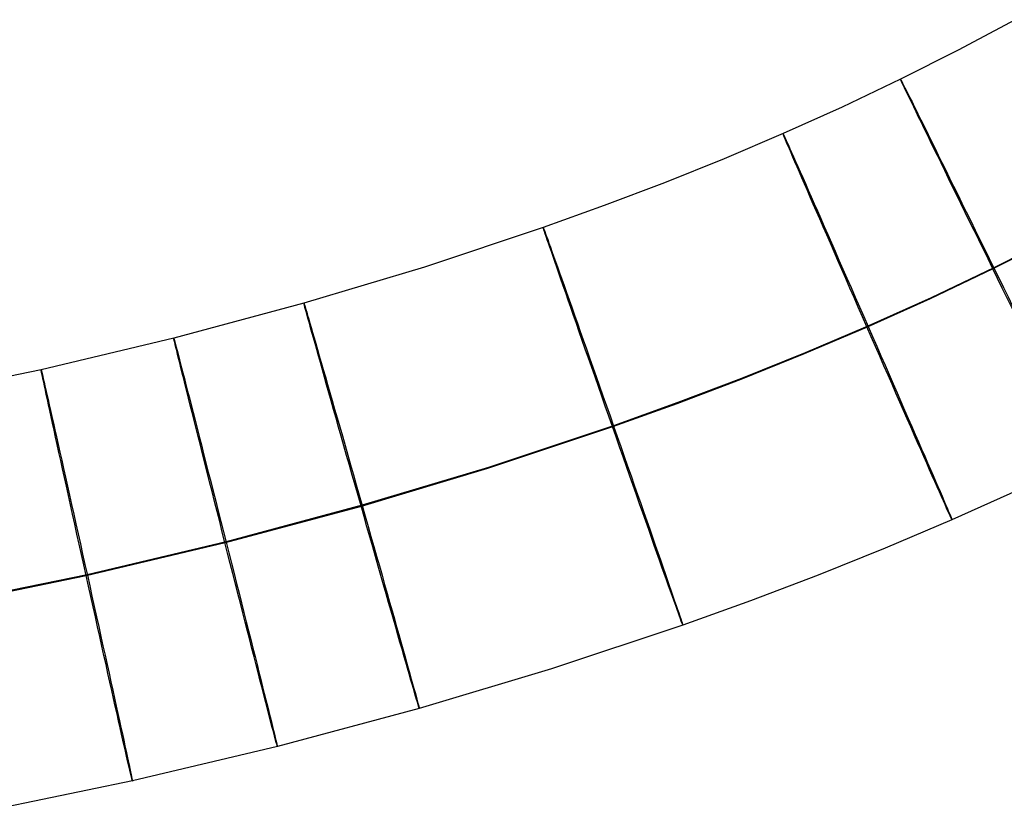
# Model space of a CAD drawing. Extents: x -1634 to -184, y -278 to 263.
# Tile 33 of 242: x -1260 to -1213, y -200 to -162. Entities that reach past the tile are written whole.
import ezdxf

# ---------------------------------------------------------------- set-up
doc = ezdxf.new("R2010")
doc.units = 0
doc.layers.add('PREDEFINITO', color=7, linetype='CONTINUOUS')

msp = doc.modelspace()

# ---------------------------------------------------------------- linework, layer by layer
at = {"layer": 'PREDEFINITO'}
for p, q in [((-1212.62, -161.999, 296.713), (-1215.315, -163.444, 296.722)), ((-1215.315, -163.444, 296.722), (-1218.054, -164.829, 296.731)), ((-1218.054, -164.829, 296.731), (-1220.822, -166.148, 296.74)), ((-1220.822, -166.148, 296.74), (-1223.628, -167.41, 296.749)), ((-1223.628, -167.41, 296.749), (-1226.426, -168.6, 296.758)), ((-1226.426, -168.6, 296.758), (-1229.256, -169.739, 296.767)), ((-1229.256, -169.739, 296.767), (-1232.116, -170.827, 296.776)), ((-1232.116, -170.827, 296.776), (-1235.002, -171.868, 296.785)), ((-1235.002, -171.868, 296.785), (-1240.638, -173.744, 296.802)), ((-1210.678, -172.289, 306.736), (-1213.63, -173.781, 306.746)), ((-1210.718, -172.341, 286.736), (-1213.67, -173.833, 286.746)), ((-1240.638, -173.744, 296.802), (-1246.353, -175.458, 296.819)), ((-1213.67, -173.833, 286.746), (-1216.641, -175.248, 286.755)), ((-1213.63, -173.781, 306.746), (-1216.6, -175.196, 306.755)), ((-1246.353, -175.458, 296.819), (-1252.527, -177.119, 296.838)), ((-1216.641, -175.248, 286.755), (-1219.642, -176.599, 286.765)), ((-1216.6, -175.196, 306.755), (-1219.601, -176.546, 306.765)), ((-1219.642, -176.599, 286.765), (-1222.625, -177.867, 286.775)), ((-1219.601, -176.546, 306.765), (-1222.584, -177.815, 306.775)), ((-1252.527, -177.119, 296.838), (-1258.821, -178.614, 296.856)), ((-1222.625, -177.867, 286.775), (-1225.633, -179.078, 286.784)), ((-1222.584, -177.815, 306.775), (-1225.591, -179.025, 306.784)), ((-1258.821, -178.614, 296.856), (-1264.99, -179.888, 296.874)), ((-1225.633, -179.078, 286.784), (-1228.663, -180.231, 286.794)), ((-1225.591, -179.025, 306.784), (-1228.621, -180.178, 306.793)), ((-1228.663, -180.231, 286.794), (-1231.714, -181.331, 286.803)), ((-1228.621, -180.178, 306.793), (-1231.671, -181.278, 306.803)), ((-1231.714, -181.331, 286.803), (-1237.648, -183.307, 286.821)), ((-1231.671, -181.278, 306.803), (-1237.604, -183.253, 306.821)), ((-1237.648, -183.307, 286.821), (-1243.639, -185.103, 286.839)), ((-1237.604, -183.253, 306.821), (-1243.594, -185.05, 306.839)), ((-1212.419, -184.297, 296.771), (-1215.615, -185.735, 296.781)), ((-1243.639, -185.103, 286.839), (-1250.094, -186.839, 286.858)), ((-1243.594, -185.05, 306.839), (-1250.048, -186.785, 306.858)), ((-1215.615, -185.735, 296.781), (-1218.783, -187.082, 296.791)), ((-1250.048, -186.785, 306.858), (-1256.632, -188.35, 306.878)), ((-1250.094, -186.839, 286.858), (-1256.679, -188.404, 286.878)), ((-1218.783, -187.082, 296.791), (-1221.968, -188.364, 296.801)), ((-1256.679, -188.404, 286.878), (-1263.133, -189.737, 286.896)), ((-1256.632, -188.35, 306.878), (-1263.085, -189.682, 306.896)), ((-1221.968, -188.364, 296.801), (-1225.169, -189.582, 296.811)), ((-1225.169, -189.582, 296.811), (-1228.382, -190.74, 296.821)), ((-1228.382, -190.74, 296.821), (-1234.614, -192.815, 296.84)), ((-1234.614, -192.815, 296.84), (-1240.88, -194.695, 296.859)), ((-1240.88, -194.695, 296.859), (-1247.614, -196.506, 296.879)), ((-1247.614, -196.506, 296.879), (-1254.49, -198.139, 296.899)), ((-1254.49, -198.139, 296.899), (-1261.228, -199.531, 296.919))]:
    msp.add_line(p, q, dxfattribs=at)
at = {"layer": 'PREDEFINITO', "extrusion": (-0.897781, -0.440432, 0.00295)}
msp.add_circle((-378.491, 293.304, 1167.018), 10, dxfattribs=at)
at = {"layer": 'PREDEFINITO', "extrusion": (-0.916237, -0.400626, 0.002935)}
msp.add_circle((-326.832, 293.276, 1189.073), 10, dxfattribs=at)
at = {"layer": 'PREDEFINITO', "extrusion": (-0.943633, -0.330982, 0.002904)}
msp.add_circle((-236.585, 293.252, 1223.135), 10, dxfattribs=at)
at = {"layer": 'PREDEFINITO', "extrusion": (-0.961828, -0.273639, 0.002878)}
msp.add_circle((-162.291, 293.249, 1247.644), 10, dxfattribs=at)
at = {"layer": 'PREDEFINITO', "extrusion": (-0.969353, -0.245657, 0.002867)}
msp.add_circle((-126.002, 293.251, 1258.502), 10, dxfattribs=at)
at = {"layer": 'PREDEFINITO', "extrusion": (-0.976275, -0.216516, 0.002853)}
msp.add_circle((-88.178, 293.26, 1268.475), 10, dxfattribs=at)

doc.saveas('drawing.dxf')
